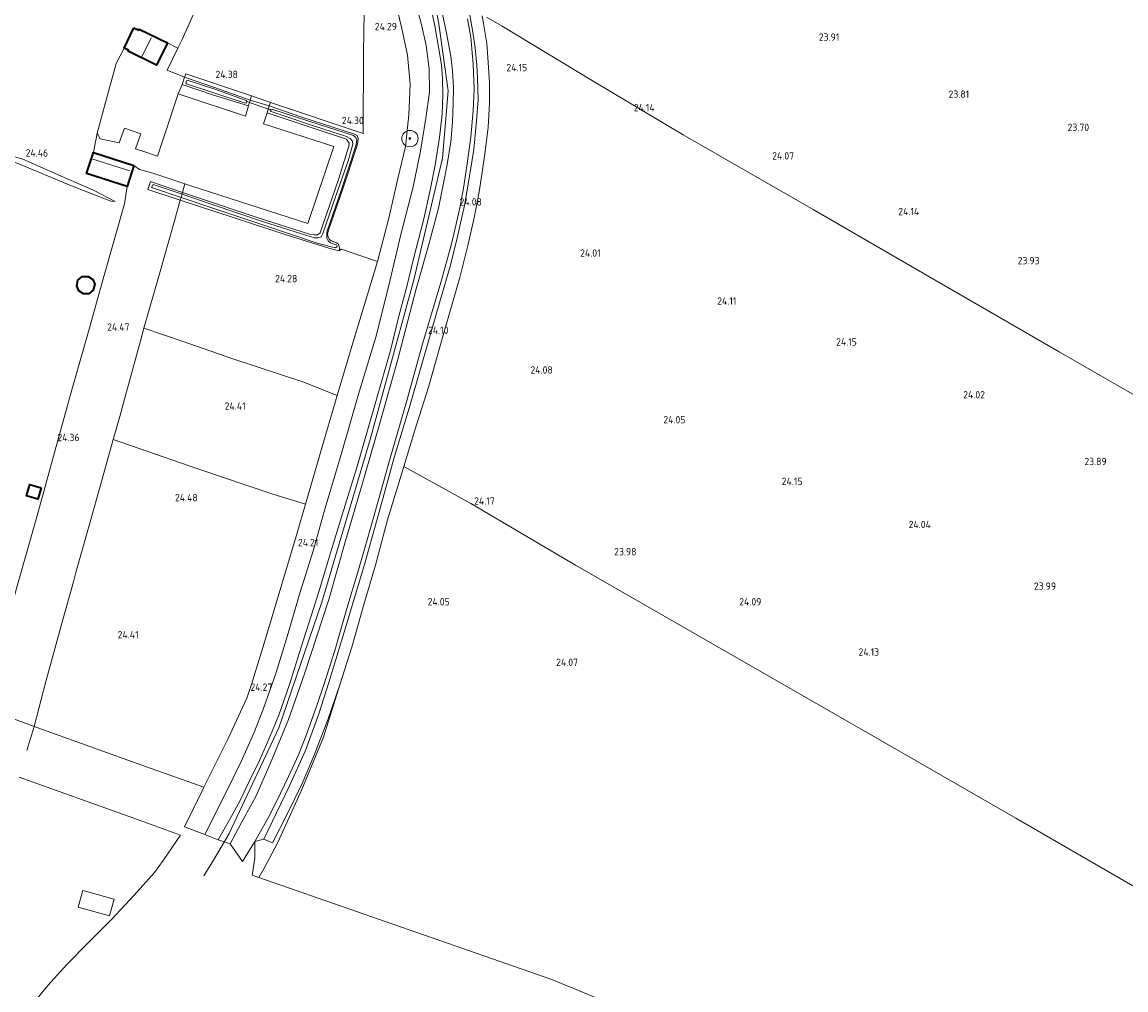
# Model space of a CAD drawing. Header units: metres. Extents: x 185049 to 189876, y 349292 to 352302.
# Tile 81 of 256: x 188257 to 188527, y 349552 to 349789. Entities that reach past the tile are written whole.
import ezdxf
from ezdxf.enums import TextEntityAlignment as Align

# ---------------------------------------------------------------- set-up
doc = ezdxf.new("R2010")
doc.units = ezdxf.units.M
for name, color, linetype, lineweight in [('B-WE-GR-BOOM-S', 90, 'Continuous', 25), ('B-WE-GR-BOUWLAND_AKKERBOUW-GV', 80, 'Continuous', 13), ('B-WE-GR-GRAS-GV', 60, 'Continuous', 13), ('B-WE-GR-HAAG-G', 90, 'GR-HAAG1', 13), ('B-WE-GW-OPHOGING_KRUIN-G', 90, 'Continuous', 18), ('B-WE-GW-TALUD_KRUIN-G', 90, 'Continuous', 18), ('B-WE-GW-TALUD_TEEN-G', 90, 'Continuous', 18), ('B-WE-IE-TERREINAFSCHEIDING_DOORGANG-G', 210, 'Continuous', 18), ('B-WE-IE-TERREINAFSCHEIDING_KUNSTMATIG_HEKWERK-G', 20, 'IE-TERREINAFSCHEIDING-KUNSTMATIG', 18), ('B-WE-KG-KADASTRAAL_DAKRAND-G', 170, 'Continuous', 18), ('B-WE-KG-KADASTRAAL_NOK-G', 10, 'Continuous', 18), ('B-WE-KW-KUNSTWERK_DUIKER-G', 170, 'Continuous', 18), ('B-WE-OG-BEBOUWING_SCHUUR-GV', 7, 'Continuous', 35), ('B-WE-OG-TERREIN_GROEN_TUIN-GV', 7, 'Continuous', 18), ('B-WE-OG-WATER_SLOOT-G', 120, 'Continuous', 18), ('B-WE-OG-WATER_SLOOT-GV', 120, 'Continuous', 18), ('B-WE-VH-VERHARDING_ASFALT-GV', 252, 'Continuous', 18), ('X-XX-AL-HOOGTELABEL-S', 7, 'Continuous', 25)]:
    doc.layers.add(name, color=color, linetype=linetype, lineweight=lineweight)
doc.styles.add('NLCS-ISO-ANNOTATIVE-T18', font='NLCS-ISO.ttf', dxfattribs={"height": 1.8})
doc.linetypes.add('GR-HAAG1', pattern='A,6,[176,NLCS.SHX,S=0.125,R=0,X=0,Y=0],-2', length=8)
doc.linetypes.add('IE-TERREINAFSCHEIDING-KUNSTMATIG', pattern='A,4,[82,NLCS.SHX,S=0.75,R=90,X=0,Y=0],4,-2', length=10)

# ---------------------------------------------------------------- blocks, each defined once
blk = doc.blocks.new('SAL-HOOGTELABEL-SO')
at = {"color": 0, "linetype": 'ByBlock', "lineweight": -2, "style": 'NLCS-ISO-ANNOTATIVE-T18'}
blk.add_attdef('HOOGTE', text='', height=1.8, dxfattribs=at).set_placement((2.79, 0), align=Align.RIGHT)
blk = doc.blocks.new('SGR-BOOM_01-SO')
at = {"linetype": 'ByBlock', "lineweight": 18}
h = blk.add_hatch(color=0, dxfattribs=at)
h.dxf.hatch_style = 1
edge = h.paths.add_edge_path()
edge.add_arc((0, 0), 0.25, 0, 360)
at = {"color": 0, "linetype": 'ByBlock', "lineweight": 18}
for radius in [2, 0.25]:
    blk.add_circle((0, 0), radius, dxfattribs=at)

msp = doc.modelspace()

# ---------------------------------------------------------------- linework, layer by layer
at = {"layer": 'B-WE-GR-BOUWLAND_AKKERBOUW-GV'}
for points in [[(188541.198, 349690.505, 23.853), (188510.926, 349707.924, 23.927), (188482.163, 349724.573, 24.01), (188450.818, 349742.725, 24.01), (188419.011, 349760.982, 23.98), (188397.013, 349774.039, 24.189), (188374.821, 349787.528, 24.218), (188370.96, 349789.692, 24.308)], [(188537.422, 349517.464, 23.31), (188525.174, 349497.234, 23.254), (188507.431, 349504.727, 23.712), (188457.4, 349525.423, 23.806), (188386.963, 349554.476, 23.854), (188315.314, 349579.465, 24.037), (188316.57, 349581.554, 24.086), (188319.969, 349587.984, 24.16), (188325.811, 349600.97, 24.212), (188331.156, 349613.744, 24.204), (188335.137, 349626.502, 24.219), (188338.028, 349635.767, 24.219), (188340.986, 349646.124, 24.125), (188343.87, 349655.736, 24.146), (188346.79, 349666.866, 24.163), (188350.513, 349679.044, 24.245), (188350.772, 349679.905, 24.181), (188367.094, 349670.807, 24.033), (188392.742, 349655.777, 23.915), (188427.293, 349635.922, 23.952), (188465.187, 349614.108, 24.041), (188500.265, 349593.942, 23.797), (188532.528, 349575.31, 23.649)]]:
    msp.add_polyline3d(points, dxfattribs=at)
at = {"layer": 'B-WE-GR-GRAS-GV'}
for points in [[(188340.887, 349780.974, 24.482), (188340.842, 349761.28, 24.34), (188318.146, 349768.865, 24.445), (188313.505, 349770.501, 24.462), (188297.474, 349775.887, 24.466), (188297.207, 349775.003, 24.564), (188292.957, 349776.713, 24.632), (188295.528, 349782.112, 24.62), (188296.557, 349784.272, 24.615), (188303.432, 349799.629, 24.71), (188314.792, 349805.981, 24.753), (188320.199, 349806.516, 24.602), (188327.176, 349804.63, 24.602), (188341.21, 349800.854, 24.551)], [(188297.207, 349775.003, 24.564), (188304.724, 349772.419, 24.469), (188313.233, 349769.395, 24.503), (188312.803, 349767.996, 24.559), (188304.02, 349770.688, 24.512), (188296.61, 349773.258, 24.572)], [(188313.505, 349770.501, 24.462), (188313.233, 349769.395, 24.503), (188304.724, 349772.419, 24.469), (188297.207, 349775.003, 24.564), (188297.474, 349775.887, 24.466)], [(188297.692, 349773.414, 24.112), (188312.014, 349768.699, 24.06), (188312.295, 349768.774, 24.06), (188312.435, 349769.09, 24.06), (188312.251, 349769.361, 24.06), (188304.543, 349772.072, 24.052), (188298.036, 349774.265, 24.112), (188297.69, 349774.179, 24.112), (188297.507, 349773.666, 24.112)], [(188312.803, 349767.996, 24.559), (188312.108, 349765.538, 24.64), (188295.659, 349770.997, 24.535), (188296.61, 349773.258, 24.572), (188304.02, 349770.688, 24.512)], [(188295.659, 349770.997, 24.535), (188312.108, 349765.538, 24.64), (188312.803, 349767.996, 24.559), (188313.233, 349769.395, 24.503), (188317.894, 349768.025, 24.49), (188317.384, 349766.352, 24.576), (188316.49, 349763.626, 24.598), (188333.645, 349758.055, 24.546), (188327.268, 349739.313, 24.517), (188298.731, 349748.517, 24.554), (188297.256, 349748.987, 24.547), (188289.453, 349751.584, 24.628), (188286.131, 349752.513, 24.546), (188284.769, 349753.481, 24.525), (188274.894, 349756.625, 24.525), (188275.822, 349761.331, 24.405), (188276.601, 349759.991, 24.401), (188281.199, 349758.973, 24.405), (188282.542, 349762.575, 24.413), (188286.52, 349761.175, 24.393), (188285.229, 349757.485, 24.364), (188287.926, 349756.644, 24.397), (188289.081, 349756.208, 24.47), (188290.549, 349755.714, 24.62), (188292.2, 349760.657, 24.591)], [(188318.146, 349768.865, 24.445), (188317.894, 349768.025, 24.49), (188313.233, 349769.395, 24.503), (188313.505, 349770.501, 24.462)], [(188317.894, 349768.025, 24.49), (188325.628, 349765.349, 24.417), (188338.704, 349761.109, 24.391), (188339.383, 349760.755, 24.391), (188339.585, 349760.052, 24.409), (188339.542, 349759.161, 24.439), (188339.303, 349758.118, 24.417), (188335.917, 349748.03, 24.387), (188332.278, 349737.394, 24.344), (188332.133, 349736.58, 24.357), (188332.242, 349736.003, 24.357), (188332.524, 349735.472, 24.353), (188332.985, 349735.052, 24.353), (188334.288, 349734.545, 24.37), (188334.789, 349734.241, 24.37), (188335.122, 349733.03, 24.366), (188334.904, 349732.61, 24.366), (188332.433, 349733.273, 24.383), (188321.989, 349736.51, 24.426), (188300.625, 349743.546, 24.422), (188296.094, 349744.977, 24.281), (188296.321, 349745.615, 24.021), (188305.574, 349742.496, 24.021), (188316.539, 349738.895, 24.021), (188329.57, 349734.48, 24.021), (188333.02, 349733.562, 24.021), (188334.056, 349733.363, 24.021), (188334.412, 349733.535, 24.021), (188334.503, 349733.789, 24.021), (188334.387, 349733.971, 24.021), (188333.269, 349734.358, 24.021), (188332.811, 349734.552, 24.021), (188332.284, 349735.075, 24.021), (188331.968, 349735.695, 24.021), (188331.907, 349736.366, 24.021), (188331.955, 349737.211, 24.021), (188335.42, 349747.313, 24.021), (188339.02, 349758.262, 24.021), (188339.216, 349759.063, 24.021), (188339.309, 349759.656, 24.021), (188339.053, 349760.325, 24.021), (188338.427, 349760.775, 24.021), (188330.078, 349763.492, 24.021), (188318.792, 349767.141, 24.021), (188318.36, 349767.231, 24.021), (188318.136, 349767.026, 24.021), (188318.315, 349766.631, 24.021), (188327.493, 349763.552, 24.021), (188336.739, 349760.533, 24.021), (188337.63, 349760.09, 24.021), (188338.184, 349759.368, 24.021), (188338.293, 349758.656, 24.021), (188337.177, 349754.559, 24.021), (188334.186, 349746.075, 24.021), (188330.999, 349736.831, 24.021), (188330.57, 349735.982, 24.013), (188329.765, 349735.746, 24.021), (188328.904, 349735.789, 24.052), (188325.743, 349736.742, 24.086), (188316.19, 349739.794, 24.116), (188303.954, 349743.942, 24.06), (188296.585, 349746.436, 24.073), (188296.711, 349746.881, 24.37), (188300.342, 349745.663, 24.434), (188315.128, 349740.658, 24.465), (188327.726, 349736.655, 24.447), (188328.837, 349736.481, 24.447), (188329.651, 349736.517, 24.452), (188330.291, 349737.037, 24.456), (188330.927, 349738.711, 24.49), (188334.781, 349750.058, 24.478), (188337.352, 349758.146, 24.387), (188337.424, 349758.927, 24.391), (188336.75, 349759.859, 24.391), (188329.094, 349762.447, 24.499), (188317.384, 349766.352, 24.576)], [(188334.781, 349750.058, 24.478), (188330.927, 349738.711, 24.49), (188330.291, 349737.037, 24.456), (188329.651, 349736.517, 24.452), (188328.837, 349736.481, 24.447), (188327.726, 349736.655, 24.447), (188315.128, 349740.658, 24.465), (188300.342, 349745.663, 24.434), (188296.711, 349746.881, 24.37), (188297.256, 349748.987, 24.547), (188298.731, 349748.517, 24.554), (188327.268, 349739.313, 24.517), (188333.645, 349758.055, 24.546), (188316.49, 349763.626, 24.598), (188317.384, 349766.352, 24.576), (188329.094, 349762.447, 24.499), (188336.75, 349759.859, 24.391), (188337.424, 349758.927, 24.391), (188337.352, 349758.146, 24.387)], [(188288.882, 349749.528, 24.521), (188296.711, 349746.881, 24.37), (188296.585, 349746.436, 24.073), (188289.503, 349748.833, 24.086), (188289.132, 349748.038, 24.021), (188296.321, 349745.615, 24.021), (188296.094, 349744.977, 24.281), (188288.209, 349747.618, 24.521)], [(188332.433, 349733.273, 24.383), (188334.904, 349732.61, 24.366), (188335.563, 349732.969, 24.383), (188340.521, 349731.299, 24.28), (188344.3, 349730.026, 24.202), (188338.419, 349710.34, 24.189), (188334.506, 349697.275, 24.137), (188326.092, 349700.562, 24.314), (188308.727, 349706.247, 24.444), (188296.83, 349710.399, 24.533), (188287.266, 349713.678, 24.51), (188290.877, 349726.418, 24.632), (188294.705, 349739.892, 24.252), (188296.094, 349744.977, 24.281), (188300.625, 349743.546, 24.422), (188321.989, 349736.51, 24.426)], [(188331.669, 349687.8, 24.142), (188326.699, 349670.693, 24.085), (188318.732, 349673.106, 24.403), (188300.667, 349679.241, 24.566), (188279.747, 349686.51, 24.414), (188281.33, 349692.144, 24.49), (188282.733, 349697.256, 24.525), (188286.563, 349711.198, 24.615), (188287.266, 349713.678, 24.51), (188296.83, 349710.399, 24.533), (188308.727, 349706.247, 24.444), (188326.092, 349700.562, 24.314), (188334.506, 349697.275, 24.137)], [(188307.82, 349613.442, 24.301), (188301.901, 349601.522, 24.349), (188287.674, 349606.537, 24.411), (188260.433, 349616.381, 24.379), (188263.308, 349627.332, 24.525), (188267.537, 349642.706, 24.555), (188270.023, 349651.736, 24.499), (188270.631, 349653.952, 24.499), (188273.842, 349665.502, 24.529), (188277.423, 349678.243, 24.538), (188279.747, 349686.51, 24.414), (188300.667, 349679.241, 24.566), (188318.732, 349673.106, 24.403), (188326.699, 349670.693, 24.085), (188324.667, 349663.701, 24.249), (188317.232, 349638.62, 24.185), (188313.551, 349626.582, 24.361), (188312.361, 349623.249, 24.327)], [(188319.969, 349587.984, 24.16), (188316.57, 349581.554, 24.086), (188315.314, 349579.465, 24.037), (188313.679, 349580.035, 24.249), (188314.377, 349584.133, 24.224), (188314.324, 349588.243, 24.275), (188316.533, 349588.795, 24.267), (188318.7, 349587.924, 24.219), (188322.161, 349594.738, 24.245), (188325.892, 349602.447, 24.262), (188328.888, 349609.377, 24.28), (188332.274, 349618.249, 24.258), (188335.137, 349626.502, 24.219), (188331.156, 349613.744, 24.204), (188325.811, 349600.97, 24.212)]]:
    msp.add_polyline3d(points, close=True, dxfattribs=at)
for points in [[(188348.617, 349793.728, 24.366), (188350.257, 349786.942, 24.292), (188351.671, 349780.385, 24.262), (188352.322, 349773.318, 24.215), (188351.943, 349765.805, 24.202), (188351.13, 349758.066, 24.206), (188349.398, 349750.621, 24.206), (188347.043, 349740.256, 24.202), (188344.3, 349730.026, 24.202), (188340.521, 349731.299, 24.28), (188335.563, 349732.969, 24.383), (188334.904, 349732.61, 24.366), (188335.122, 349733.03, 24.366), (188334.789, 349734.241, 24.37), (188334.288, 349734.545, 24.37), (188332.985, 349735.052, 24.353), (188332.524, 349735.472, 24.353), (188332.242, 349736.003, 24.357), (188332.133, 349736.58, 24.357), (188332.278, 349737.394, 24.344), (188335.917, 349748.03, 24.387), (188339.303, 349758.118, 24.417), (188339.542, 349759.161, 24.439), (188339.585, 349760.052, 24.409), (188339.383, 349760.755, 24.391), (188338.704, 349761.109, 24.391), (188325.628, 349765.349, 24.417), (188317.894, 349768.025, 24.49), (188318.146, 349768.865, 24.445), (188340.842, 349761.28, 24.34), (188340.887, 349780.974, 24.482), (188341.21, 349800.854, 24.551)], [(188352.775, 349795.976, 24.478), (188355.032, 349788.245, 24.469), (188356.211, 349782.739, 24.456), (188356.942, 349777.092, 24.456), (188357.014, 349771.368, 24.443), (188356.099, 349765.045, 24.34), (188354.839, 349756.95, 24.348), (188353.064, 349748.234, 24.379), (188350.066, 349736.552, 24.374), (188347.03, 349723.8, 24.344), (188343.943, 349711.512, 24.297), (188339.711, 349697.528, 24.224), (188335.418, 349682.83, 24.237), (188331.327, 349668.922, 24.271), (188328.657, 349659.512, 24.366), (188325.31, 349648.899, 24.374), (188322.365, 349638.604, 24.486), (188319.602, 349629.515, 24.478), (188316.499, 349620.782, 24.516), (188314.076, 349614.703, 24.486), (188310.979, 349607.83, 24.473), (188307.424, 349600.468, 24.443), (188302.108, 349589.936, 24.417), (188297.161, 349591.832, 24.413), (188301.364, 349600.44, 24.353), (188301.901, 349601.522, 24.349), (188307.82, 349613.442, 24.301), (188312.361, 349623.249, 24.327), (188313.551, 349626.582, 24.361), (188317.232, 349638.62, 24.185), (188324.667, 349663.701, 24.249), (188326.699, 349670.693, 24.085), (188331.669, 349687.8, 24.142), (188334.506, 349697.275, 24.137), (188338.419, 349710.34, 24.189), (188344.3, 349730.026, 24.202), (188347.043, 349740.256, 24.202), (188349.398, 349750.621, 24.206), (188351.13, 349758.066, 24.206), (188351.943, 349765.805, 24.202), (188352.322, 349773.318, 24.215), (188351.671, 349780.385, 24.262), (188350.257, 349786.942, 24.292), (188348.617, 349793.728, 24.366)], [(188356.642, 349795.741, 25.532), (188358.306, 349787.587, 25.489), (188359.26, 349782.334, 25.532), (188359.965, 349778.023, 25.575), (188360.241, 349774.684, 25.558), (188360.299, 349770.718, 25.562), (188360.094, 349766.013, 25.596), (188359.482, 349760.288, 25.601), (188358.416, 349753.586, 25.626), (188357.187, 349747.391, 25.674), (188355.644, 349740.451, 25.609), (188353.149, 349730.658, 25.618), (188351.474, 349723.869, 25.57), (188349.569, 349716.615, 25.682), (188347.51, 349708.249, 25.674), (188343.72, 349695.233, 25.682), (188339.284, 349679.675, 25.781), (188335.73, 349668.039, 25.846), (188332.805, 349658.776, 25.984), (188329.974, 349649.297, 26.031), (188325.69, 349635.752, 25.988), (188322.861, 349626.587, 25.992), (188320.209, 349619.11, 26.039), (188317.803, 349613.246, 26.065), (188315.508, 349608.079, 26.009), (188313.002, 349602.896, 26.005), (188310.662, 349598.107, 26.018), (188308.251, 349593.663, 26.009), (188305.402, 349588.674, 25.923), (188302.108, 349589.936, 24.417), (188307.424, 349600.468, 24.443), (188310.979, 349607.83, 24.473), (188314.076, 349614.703, 24.486), (188316.499, 349620.782, 24.516), (188319.602, 349629.515, 24.478), (188322.365, 349638.604, 24.486), (188325.31, 349648.899, 24.374), (188328.657, 349659.512, 24.366), (188331.327, 349668.922, 24.271), (188335.418, 349682.83, 24.237), (188339.711, 349697.528, 24.224), (188343.943, 349711.512, 24.297), (188347.03, 349723.8, 24.344), (188350.066, 349736.552, 24.374), (188353.064, 349748.234, 24.379), (188354.839, 349756.95, 24.348), (188356.099, 349765.045, 24.34), (188357.014, 349771.368, 24.443), (188356.942, 349777.092, 24.456), (188356.211, 349782.739, 24.456), (188355.032, 349788.245, 24.469), (188352.775, 349795.976, 24.478)], [(188358.963, 349796.29, 25.484), (188361.154, 349785.779, 25.497), (188362.23, 349780.176, 25.489), (188362.678, 349776.565, 25.484), (188362.868, 349772.462, 25.519), (188362.826, 349768.581, 25.553), (188362.658, 349764.076, 25.54), (188362.206, 349759.237, 25.54), (188361.357, 349753.729, 25.558), (188360.484, 349749.112, 25.566), (188359.195, 349743.03, 25.579), (188356.918, 349734.489, 25.527), (188353.813, 349723.29, 25.562), (188349.243, 349705.804, 25.639), (188344.88, 349690.449, 25.648), (188340.507, 349675.287, 25.833), (188336.539, 349661.707, 25.88), (188332.453, 349647.357, 25.988), (188326.506, 349629.187, 25.962), (188322.574, 349618.044, 26.001), (188318.074, 349607.237, 25.953), (188314.607, 349599.212, 25.945), (188311.043, 349592.74, 25.945), (188308.315, 349587.684, 25.906), (188305.402, 349588.674, 25.923), (188308.251, 349593.663, 26.009), (188310.662, 349598.107, 26.018), (188313.002, 349602.896, 26.005), (188315.508, 349608.079, 26.009), (188317.803, 349613.246, 26.065), (188320.209, 349619.11, 26.039), (188322.861, 349626.587, 25.992), (188325.69, 349635.752, 25.988), (188329.974, 349649.297, 26.031), (188332.805, 349658.776, 25.984), (188335.73, 349668.039, 25.846), (188339.284, 349679.675, 25.781), (188343.72, 349695.233, 25.682), (188347.51, 349708.249, 25.674), (188349.569, 349716.615, 25.682), (188351.474, 349723.869, 25.57), (188353.149, 349730.658, 25.618), (188355.644, 349740.451, 25.609), (188357.187, 349747.391, 25.674), (188358.416, 349753.586, 25.626), (188359.482, 349760.288, 25.601), (188360.094, 349766.013, 25.596), (188360.299, 349770.718, 25.562), (188360.241, 349774.684, 25.558), (188359.965, 349778.023, 25.575), (188359.26, 349782.334, 25.532), (188358.306, 349787.587, 25.489), (188356.642, 349795.741, 25.532)], [(188366.301, 349789.271, 24.267), (188367.173, 349784.811, 24.211), (188367.731, 349778.18, 24.168), (188367.981, 349772.087, 24.181), (188367.696, 349766.851, 24.159), (188367.123, 349760.431, 24.133), (188366.219, 349753.82, 24.138), (188365.344, 349747.923, 24.228), (188364.433, 349743.121, 24.262), (188363.5, 349738.77, 24.232), (188362.31, 349734.014, 24.275), (188359.763, 349724.877, 24.206), (188355.444, 349710.124, 24.176), (188351.382, 349695.686, 24.219), (188347.459, 349681.951, 24.288), (188344.58, 349671.757, 24.245), (188342.112, 349663.108, 24.228), (188339.72, 349654.646, 24.176), (188336.865, 349645.167, 24.168), (188333.887, 349634.958, 24.271), (188331.239, 349626.527, 24.292), (188329.613, 349621.703, 24.262), (188326.989, 349614.425, 24.292), (188325.004, 349609.43, 24.28), (188322.617, 349604.132, 24.28), (188320.622, 349600.018, 24.275), (188317.838, 349594.467, 24.323), (188314.324, 349588.243, 24.275), (188311.337, 349583.375, 24.143), (188308.315, 349587.684, 25.906), (188311.043, 349592.74, 25.945), (188314.607, 349599.212, 25.945), (188318.074, 349607.237, 25.953), (188322.574, 349618.044, 26.001), (188326.506, 349629.187, 25.962), (188332.453, 349647.357, 25.988), (188336.539, 349661.707, 25.88), (188340.507, 349675.287, 25.833), (188344.88, 349690.449, 25.648), (188349.243, 349705.804, 25.639), (188353.813, 349723.29, 25.562), (188356.918, 349734.489, 25.527), (188359.195, 349743.03, 25.579), (188360.484, 349749.112, 25.566), (188361.357, 349753.729, 25.558), (188362.206, 349759.237, 25.54), (188362.658, 349764.076, 25.54), (188362.826, 349768.581, 25.553), (188362.868, 349772.462, 25.519), (188362.678, 349776.565, 25.484), (188362.23, 349780.176, 25.489), (188361.154, 349785.779, 25.497), (188358.963, 349796.29, 25.484)], [(188366.771, 349790.673, 24.224), (188367.657, 349786.048, 24.202), (188368.153, 349782.237, 24.181), (188368.583, 349777.955, 24.155), (188368.76, 349774.72, 24.15), (188368.89, 349769.603, 24.155), (188368.531, 349764.377, 24.125), (188367.844, 349757.366, 24.12), (188366.929, 349751.321, 24.099), (188365.549, 349743.686, 24.202), (188363.893, 349736.115, 24.206), (188362.13, 349729.124, 24.181), (188359.662, 349720.421, 24.133), (188356.892, 349710.879, 24.138), (188352.328, 349694.985, 24.189), (188348.415, 349682.113, 24.15), (188345.047, 349669.927, 24.15), (188341.332, 349656.517, 24.138), (188337.208, 349642.866, 24.138), (188332.448, 349627.123, 24.189), (188329.952, 349619.441, 24.189), (188326.707, 349610.462, 24.232), (188322.763, 349601.697, 24.301), (188316.533, 349588.795, 24.267), (188314.324, 349588.243, 24.275), (188317.838, 349594.467, 24.323), (188320.622, 349600.018, 24.275), (188322.617, 349604.132, 24.28), (188325.004, 349609.43, 24.28), (188326.989, 349614.425, 24.292), (188329.613, 349621.703, 24.262), (188331.239, 349626.527, 24.292), (188333.887, 349634.958, 24.271), (188336.865, 349645.167, 24.168), (188339.72, 349654.646, 24.176), (188342.112, 349663.108, 24.228), (188344.58, 349671.757, 24.245), (188347.459, 349681.951, 24.288), (188351.382, 349695.686, 24.219), (188355.444, 349710.124, 24.176), (188359.763, 349724.877, 24.206), (188362.31, 349734.014, 24.275), (188363.5, 349738.77, 24.232), (188364.433, 349743.121, 24.262), (188365.344, 349747.923, 24.228), (188366.219, 349753.82, 24.138), (188367.123, 349760.431, 24.133), (188367.696, 349766.851, 24.159), (188367.981, 349772.087, 24.181), (188367.731, 349778.18, 24.168), (188367.173, 349784.811, 24.211), (188366.301, 349789.271, 24.267)], [(188532.528, 349575.31, 23.649), (188500.265, 349593.942, 23.797), (188465.187, 349614.108, 24.041), (188427.293, 349635.922, 23.952), (188392.742, 349655.777, 23.915), (188367.094, 349670.807, 24.033), (188350.772, 349679.905, 24.181), (188353.443, 349688.802, 24.241), (188356.76, 349699.314, 24.219), (188360.504, 349712.556, 24.219), (188364.414, 349726.11, 24.232), (188366.477, 349734.225, 24.206), (188367.961, 349740.699, 24.202), (188369.167, 349746.98, 24.202), (188369.927, 349751.791, 24.202), (188370.532, 349756.33, 24.202), (188371.332, 349762.717, 24.198), (188371.696, 349768.785, 24.194), (188371.688, 349773.622, 24.198), (188371.403, 349778.656, 24.237), (188371.08, 349783.257, 24.228), (188370.239, 349788.159, 24.267), (188369.867, 349790.067, 24.269)], [(188370.96, 349789.692, 24.308), (188374.821, 349787.528, 24.218), (188397.013, 349774.039, 24.189), (188419.011, 349760.982, 23.98), (188450.818, 349742.725, 24.01), (188482.163, 349724.573, 24.01), (188510.926, 349707.924, 23.927), (188541.198, 349690.505, 23.853)], [(188256.322, 349650.939, 24.598), (188261.098, 349667.561, 24.581), (188265.128, 349682.417, 24.589), (188269.631, 349698.632, 24.594), (188273.685, 349712.851, 24.641), (188277.475, 349726.298, 24.74), (188282.481, 349744.048, 24.637), (188283.174, 349748.31, 24.525), (188284.769, 349753.481, 24.525), (188286.131, 349752.513, 24.546), (188289.453, 349751.584, 24.628), (188297.256, 349748.987, 24.547), (188296.711, 349746.881, 24.37), (188288.882, 349749.528, 24.521), (188288.209, 349747.618, 24.521), (188296.094, 349744.977, 24.281), (188294.705, 349739.892, 24.252), (188290.877, 349726.418, 24.632), (188287.266, 349713.678, 24.51), (188286.563, 349711.198, 24.615), (188282.733, 349697.256, 24.525), (188281.33, 349692.144, 24.49), (188279.747, 349686.51, 24.414), (188277.423, 349678.243, 24.538), (188273.842, 349665.502, 24.529), (188270.631, 349653.952, 24.499), (188270.023, 349651.736, 24.499), (188267.537, 349642.706, 24.555), (188263.308, 349627.332, 24.525), (188260.433, 349616.381, 24.379), (188247.855, 349620.991, 24.62)]]:
    msp.add_polyline3d(points, dxfattribs=at)
at = {"layer": 'B-WE-GR-HAAG-G'}
msp.add_polyline3d([(188223.82, 349764.133, 24.938), (188230.532, 349762.258, 25.019), (188242.916, 349758.211, 24.975), (188256.259, 349754.048, 24.635), (188269.565, 349748.497, 24.568), (188279.165, 349744.751, 24.31), (188280.259, 349744.685, 24.213)], dxfattribs=at)
at = {"layer": 'B-WE-GW-OPHOGING_KRUIN-G'}
msp.add_polyline3d([(188301.894, 349579.827, 25.729), (188304.219, 349583.664, 25.782), (188308.025, 349590.024, 25.864), (188320.229, 349616.051, 25.907), (188330.747, 349646.721, 25.963), (188342.541, 349686.494, 25.623), (188353.198, 349725.535, 25.567), (188360.25, 349755.266, 25.528), (188361.574, 349771.736, 25.481), (188359.307, 349788.086, 25.49), (188355.663, 349807.386, 25.559)], dxfattribs=at)
at = {"layer": 'B-WE-GW-TALUD_KRUIN-G'}
for points in [[(188305.402, 349588.674, 25.923), (188308.251, 349593.663, 26.009), (188310.662, 349598.107, 26.018), (188313.002, 349602.896, 26.005), (188315.508, 349608.079, 26.009), (188317.803, 349613.246, 26.065), (188320.209, 349619.11, 26.039), (188322.861, 349626.587, 25.992), (188325.69, 349635.752, 25.988), (188329.974, 349649.297, 26.031), (188332.805, 349658.776, 25.984), (188335.73, 349668.039, 25.846), (188339.284, 349679.675, 25.781), (188343.72, 349695.233, 25.682), (188347.51, 349708.249, 25.674), (188349.569, 349716.615, 25.682), (188351.474, 349723.869, 25.57), (188353.149, 349730.658, 25.618), (188355.644, 349740.451, 25.609), (188357.187, 349747.391, 25.674), (188358.416, 349753.586, 25.626), (188359.482, 349760.288, 25.601), (188360.094, 349766.013, 25.596), (188360.299, 349770.718, 25.562), (188360.241, 349774.684, 25.558), (188359.965, 349778.023, 25.575), (188359.26, 349782.334, 25.532), (188358.306, 349787.587, 25.489), (188356.642, 349795.741, 25.532)], [(188358.963, 349796.29, 25.484), (188361.154, 349785.779, 25.497), (188362.23, 349780.176, 25.489), (188362.678, 349776.565, 25.484), (188362.868, 349772.462, 25.519), (188362.826, 349768.581, 25.553), (188362.658, 349764.076, 25.54), (188362.206, 349759.237, 25.54), (188361.357, 349753.729, 25.558), (188360.484, 349749.112, 25.566), (188359.195, 349743.03, 25.579), (188356.918, 349734.489, 25.527), (188353.813, 349723.29, 25.562), (188349.243, 349705.804, 25.639), (188344.88, 349690.449, 25.648), (188340.507, 349675.287, 25.833), (188336.539, 349661.707, 25.88), (188332.453, 349647.357, 25.988), (188326.506, 349629.187, 25.962), (188322.574, 349618.044, 26.001), (188318.074, 349607.237, 25.953), (188314.607, 349599.212, 25.945), (188311.043, 349592.74, 25.945), (188308.315, 349587.684, 25.906)]]:
    msp.add_polyline3d(points, dxfattribs=at)
at = {"layer": 'B-WE-GW-TALUD_TEEN-G'}
for points in [[(188302.108, 349589.936, 24.417), (188307.424, 349600.468, 24.443), (188310.979, 349607.83, 24.473), (188314.076, 349614.703, 24.486), (188316.499, 349620.782, 24.516), (188319.602, 349629.515, 24.478), (188322.365, 349638.604, 24.486), (188325.31, 349648.899, 24.374), (188328.657, 349659.512, 24.366), (188331.327, 349668.922, 24.271), (188335.418, 349682.83, 24.237), (188339.711, 349697.528, 24.224), (188343.943, 349711.512, 24.297), (188347.03, 349723.8, 24.344), (188350.066, 349736.552, 24.374), (188353.064, 349748.234, 24.379), (188354.839, 349756.95, 24.348), (188356.099, 349765.045, 24.34), (188357.014, 349771.368, 24.443), (188356.942, 349777.092, 24.456), (188356.211, 349782.739, 24.456), (188355.032, 349788.245, 24.469), (188352.775, 349795.976, 24.478), (188349.726, 349805.866, 24.551)], [(188280.259, 349744.685, 24.213), (188274.962, 349747.411, 24.324), (188268.319, 349750.267, 24.273), (188257.65, 349754.967, 24.162), (188244.061, 349758.965, 24.14), (188229.54, 349763.852, 24.361), (188225.574, 349765.106, 24.384), (188224.147, 349765.779, 24.361), (188223.834, 349766.546, 24.347), (188224.777, 349771.166, 24.332), (188228.067, 349781.826, 24.509), (188228.845, 349784.666, 24.531), (188228.827, 349785.463, 24.576)]]:
    msp.add_polyline3d(points, dxfattribs=at)
at = {"layer": 'B-WE-IE-TERREINAFSCHEIDING_DOORGANG-G'}
for points in [[(188293.004, 349783.401, 24.641), (188295.528, 349782.112, 24.62)], [(188292.957, 349776.713, 24.632), (188297.207, 349775.003, 24.564)], [(188289.081, 349756.208, 24.47), (188287.926, 349756.644, 24.397)], [(188289.453, 349751.584, 24.628), (188286.131, 349752.513, 24.546)], [(188294.705, 349739.892, 24.252), (188296.094, 349744.977, 24.281)], [(188340.521, 349731.299, 24.28), (188335.563, 349732.969, 24.383), (188334.904, 349732.61, 24.366)], [(188281.33, 349692.144, 24.49), (188282.733, 349697.256, 24.525)], [(188270.023, 349651.736, 24.499), (188270.631, 349653.952, 24.499)]]:
    msp.add_polyline3d(points, dxfattribs=at)
at = {"layer": 'B-WE-IE-TERREINAFSCHEIDING_KUNSTMATIG_HEKWERK-G'}
for points in [[(188341.21, 349800.854, 24.551), (188327.176, 349804.63, 24.602), (188320.199, 349806.516, 24.602), (188314.792, 349805.981, 24.753), (188303.432, 349799.629, 24.71), (188296.557, 349784.272, 24.615), (188295.528, 349782.112, 24.62), (188292.957, 349776.713, 24.632)], [(188317.894, 349768.025, 24.49), (188318.146, 349768.865, 24.445), (188340.842, 349761.28, 24.34), (188340.887, 349780.974, 24.482), (188341.21, 349800.854, 24.551)], [(188297.161, 349591.832, 24.413), (188301.364, 349600.44, 24.353), (188301.901, 349601.522, 24.349), (188307.82, 349613.442, 24.301), (188312.361, 349623.249, 24.327), (188313.551, 349626.582, 24.361), (188317.232, 349638.62, 24.185), (188324.667, 349663.701, 24.249), (188326.699, 349670.693, 24.085), (188331.669, 349687.8, 24.142), (188334.506, 349697.275, 24.137), (188338.419, 349710.34, 24.189), (188344.3, 349730.026, 24.202), (188347.043, 349740.256, 24.202), (188349.398, 349750.621, 24.206), (188351.13, 349758.066, 24.206), (188351.943, 349765.805, 24.202), (188352.322, 349773.318, 24.215), (188351.671, 349780.385, 24.262), (188350.257, 349786.942, 24.292), (188348.617, 349793.728, 24.366), (188346.63, 349799.397, 24.495)], [(188314.324, 349588.243, 24.275), (188317.838, 349594.467, 24.323), (188320.622, 349600.018, 24.275), (188322.617, 349604.132, 24.28), (188325.004, 349609.43, 24.28), (188326.989, 349614.425, 24.292), (188329.613, 349621.703, 24.262), (188331.239, 349626.527, 24.292), (188333.887, 349634.958, 24.271), (188336.865, 349645.167, 24.168), (188339.72, 349654.646, 24.176), (188342.112, 349663.108, 24.228), (188344.58, 349671.757, 24.245), (188347.459, 349681.951, 24.288), (188351.382, 349695.686, 24.219), (188355.444, 349710.124, 24.176), (188359.763, 349724.877, 24.206), (188362.31, 349734.014, 24.275), (188363.5, 349738.77, 24.232), (188364.433, 349743.121, 24.262), (188365.344, 349747.923, 24.228), (188366.219, 349753.82, 24.138), (188367.123, 349760.431, 24.133), (188367.696, 349766.851, 24.159), (188367.981, 349772.087, 24.181), (188367.731, 349778.18, 24.168), (188367.173, 349784.811, 24.211), (188366.301, 349789.271, 24.267)], [(188287.926, 349756.644, 24.397), (188285.229, 349757.485, 24.364), (188286.52, 349761.175, 24.393), (188282.542, 349762.575, 24.413), (188281.199, 349758.973, 24.405), (188276.601, 349759.991, 24.401), (188275.822, 349761.331, 24.405), (188277.891, 349768.866, 24.478), (188280.435, 349778.407, 24.551), (188282.399, 349782.167, 24.641)], [(188297.207, 349775.003, 24.564), (188296.61, 349773.258, 24.572)], [(188297.474, 349775.887, 24.466), (188297.207, 349775.003, 24.564)], [(188297.474, 349775.887, 24.466), (188313.505, 349770.501, 24.462), (188313.233, 349769.395, 24.503)], [(188312.803, 349767.996, 24.559), (188312.108, 349765.538, 24.64), (188295.659, 349770.997, 24.535), (188296.61, 349773.258, 24.572)], [(188295.659, 349770.997, 24.535), (188292.2, 349760.657, 24.591), (188290.549, 349755.714, 24.62), (188289.081, 349756.208, 24.47)], [(188313.233, 349769.395, 24.503), (188317.894, 349768.025, 24.49)], [(188318.146, 349768.865, 24.445), (188313.505, 349770.501, 24.462)], [(188317.384, 349766.352, 24.576), (188316.49, 349763.626, 24.598), (188333.645, 349758.055, 24.546), (188327.268, 349739.313, 24.517), (188298.731, 349748.517, 24.554), (188297.256, 349748.987, 24.547), (188289.453, 349751.584, 24.628)], [(188275.822, 349761.331, 24.405), (188274.894, 349756.625, 24.525)], [(188286.131, 349752.513, 24.546), (188284.769, 349753.481, 24.525)], [(188251.871, 349634.944, 24.697), (188256.322, 349650.939, 24.598), (188261.098, 349667.561, 24.581), (188265.128, 349682.417, 24.589), (188269.631, 349698.632, 24.594), (188273.685, 349712.851, 24.641), (188277.475, 349726.298, 24.74), (188282.481, 349744.048, 24.637), (188283.174, 349748.31, 24.525)], [(188296.711, 349746.881, 24.37), (188296.585, 349746.436, 24.073)], [(188296.711, 349746.881, 24.37), (188297.256, 349748.987, 24.547)], [(188296.321, 349745.615, 24.021), (188296.094, 349744.977, 24.281)], [(188296.585, 349746.436, 24.073), (188296.321, 349745.615, 24.021)], [(188282.733, 349697.256, 24.525), (188286.563, 349711.198, 24.615), (188287.266, 349713.678, 24.51), (188290.877, 349726.418, 24.632), (188294.705, 349739.892, 24.252)], [(188344.3, 349730.026, 24.202), (188340.521, 349731.299, 24.28)], [(188334.506, 349697.275, 24.137), (188326.092, 349700.562, 24.314), (188308.727, 349706.247, 24.444), (188296.83, 349710.399, 24.533), (188287.266, 349713.678, 24.51)], [(188270.631, 349653.952, 24.499), (188273.842, 349665.502, 24.529), (188277.423, 349678.243, 24.538), (188279.747, 349686.51, 24.414), (188281.33, 349692.144, 24.49)], [(188279.747, 349686.51, 24.414), (188300.667, 349679.241, 24.566), (188318.732, 349673.106, 24.403), (188326.699, 349670.693, 24.085)], [(188258.652, 349610.466, 24.538), (188260.433, 349616.381, 24.379), (188263.308, 349627.332, 24.525), (188267.537, 349642.706, 24.555), (188270.023, 349651.736, 24.499)]]:
    msp.add_polyline3d(points, dxfattribs=at)
at = {"layer": 'B-WE-KG-KADASTRAAL_DAKRAND-G'}
for points in [[(188285.996, 349786.45, 26.805), (188286.119, 349786.703, 26.81), (188292.937, 349783.378, 26.891), (188290.294, 349778.048, 27.051), (188283.454, 349781.383, 26.805), (188283.582, 349781.646, 26.805), (188283.172, 349781.847, 26.457), (188282.466, 349782.19, 26.457), (188284.822, 349787.022, 26.534), (188285.697, 349786.595, 26.534)], [(188283.141, 349748.374, 26.629), (188273.315, 349751.561, 26.599), (188274.926, 349756.562, 27.236), (188284.706, 349753.448, 27.249)], [(188272.47, 349722.111, 27.175), (188271.41, 349722.86, 27.175), (188270.917, 349724.039, 27.175), (188271.189, 349725.398, 27.175), (188272.19, 349726.281, 27.175), (188273.607, 349726.28, 27.18), (188274.715, 349725.577, 27.18), (188275.202, 349724.458, 27.18), (188274.818, 349723.005, 27.18), (188273.762, 349722.136, 27.18)], [(188261.287, 349671.928, 26.857), (188258.619, 349672.725, 26.857), (188259.431, 349675.444, 26.853), (188262.07, 349674.656, 26.853)]]:
    msp.add_polyline3d(points, close=True, dxfattribs=at)
at = {"layer": 'B-WE-KG-KADASTRAAL_NOK-G'}
for points in [[(188286.741, 349780.04, 28.303), (188289.057, 349784.682, 28.389)], [(188283.819, 349752.148, 28.23), (188274.798, 349754.961, 28.445)]]:
    msp.add_polyline3d(points, dxfattribs=at)
at = {"layer": 'B-WE-KW-KUNSTWERK_DUIKER-G'}
msp.add_polyline3d([(188318.136, 349767.026, 24.021), (188312.435, 349769.09, 24.06)], dxfattribs=at)
at = {"layer": 'B-WE-OG-BEBOUWING_SCHUUR-GV'}
for points in [[(188284.799, 349787.089, 24.641), (188285.973, 349786.517, 24.641), (188286.096, 349786.769, 24.641), (188293.004, 349783.401, 24.641), (188290.317, 349777.981, 24.641), (188283.387, 349781.36, 24.641), (188283.515, 349781.623, 24.641), (188282.399, 349782.167, 24.641)], [(188284.769, 349753.481, 24.525), (188283.174, 349748.31, 24.525), (188273.252, 349751.529, 24.525), (188274.894, 349756.625, 24.525)], [(188273.78, 349722.086, 24.994), (188272.455, 349722.06, 24.994), (188271.37, 349722.828, 24.994), (188270.865, 349724.034, 24.994), (188271.143, 349725.424, 24.994), (188272.171, 349726.331, 24.994), (188273.621, 349726.33, 24.994), (188274.754, 349725.611, 24.994), (188275.255, 349724.462, 24.994), (188274.862, 349722.977, 24.994)], [(188262.132, 349674.69, 24.632), (188261.321, 349671.866, 24.632), (188258.557, 349672.692, 24.632), (188259.398, 349675.507, 24.632)]]:
    msp.add_polyline3d(points, close=True, dxfattribs=at)
at = {"layer": 'B-WE-OG-TERREIN_GROEN_TUIN-GV'}
for points in [[(188303.432, 349799.629, 24.71), (188296.557, 349784.272, 24.615), (188295.528, 349782.112, 24.62), (188293.004, 349783.401, 24.641), (188286.096, 349786.769, 24.641), (188285.973, 349786.517, 24.641), (188284.799, 349787.089, 24.641), (188282.399, 349782.167, 24.641), (188280.435, 349778.407, 24.551), (188277.891, 349768.866, 24.478), (188275.822, 349761.331, 24.405), (188274.894, 349756.625, 24.525), (188273.252, 349751.529, 24.525), (188283.174, 349748.31, 24.525), (188282.481, 349744.048, 24.637), (188277.475, 349726.298, 24.74), (188273.685, 349712.851, 24.641), (188269.631, 349698.632, 24.594), (188265.128, 349682.417, 24.589), (188261.098, 349667.561, 24.581), (188256.322, 349650.939, 24.598)], [(188256.259, 349754.048, 24.635), (188269.565, 349748.497, 24.568), (188279.165, 349744.751, 24.31), (188280.259, 349744.685, 24.213), (188274.962, 349747.411, 24.324), (188268.319, 349750.267, 24.273), (188257.65, 349754.967, 24.162), (188244.061, 349758.965, 24.14)], [(188256.786, 349603.966, 24.408), (188284.56, 349593.994, 24.506), (188296.223, 349589.807, 24.359), (188291.985, 349583.611, 24.335), (188289.834, 349580.648, 24.347), (188284.842, 349575.093, 24.269), (188279.322, 349569.194, 24.094), (188273.815, 349563.635, 23.906), (188268.452, 349558.223, 23.816), (188263.804, 349553.088, 23.709), (188260.775, 349549.4, 23.656)]]:
    msp.add_polyline3d(points, dxfattribs=at)
for points in [[(188274.962, 349747.411, 24.324), (188280.259, 349744.685, 24.213), (188279.165, 349744.751, 24.31), (188269.565, 349748.497, 24.568), (188256.259, 349754.048, 24.635), (188242.916, 349758.211, 24.975), (188230.532, 349762.258, 25.019), (188223.82, 349764.133, 24.938), (188222.684, 349764.591, 24.942), (188222.923, 349765.873, 24.921), (188226.94, 349780.535, 24.632), (188228.217, 349785.06, 24.632), (188228.827, 349785.463, 24.576), (188228.845, 349784.666, 24.531), (188228.067, 349781.826, 24.509), (188224.777, 349771.166, 24.332), (188223.834, 349766.546, 24.347), (188224.147, 349765.779, 24.361), (188225.574, 349765.106, 24.384), (188229.54, 349763.852, 24.361), (188244.061, 349758.965, 24.14), (188257.65, 349754.967, 24.162), (188268.319, 349750.267, 24.273)], [(188295.528, 349782.112, 24.62), (188292.957, 349776.713, 24.632), (188297.207, 349775.003, 24.564), (188296.61, 349773.258, 24.572), (188295.659, 349770.997, 24.535), (188292.2, 349760.657, 24.591), (188290.549, 349755.714, 24.62), (188289.081, 349756.208, 24.47), (188287.926, 349756.644, 24.397), (188285.229, 349757.485, 24.364), (188286.52, 349761.175, 24.393), (188282.542, 349762.575, 24.413), (188281.199, 349758.973, 24.405), (188276.601, 349759.991, 24.401), (188275.822, 349761.331, 24.405), (188277.891, 349768.866, 24.478), (188280.435, 349778.407, 24.551), (188282.399, 349782.167, 24.641), (188283.515, 349781.623, 24.641), (188283.387, 349781.36, 24.641), (188290.317, 349777.981, 24.641), (188293.004, 349783.401, 24.641)], [(188271.37, 349722.828, 24.994), (188272.455, 349722.06, 24.994), (188273.78, 349722.086, 24.994), (188274.862, 349722.977, 24.994), (188275.255, 349724.462, 24.994), (188274.754, 349725.611, 24.994), (188273.621, 349726.33, 24.994), (188272.171, 349726.331, 24.994), (188271.143, 349725.424, 24.994), (188270.865, 349724.034, 24.994)], [(188258.557, 349672.692, 24.632), (188261.321, 349671.866, 24.632), (188262.132, 349674.69, 24.632), (188259.398, 349675.507, 24.632)], [(188271.201, 349572.22, 24.171), (188278.81, 349570.048, 24.171), (188279.973, 349574.12, 24.171), (188272.363, 349576.292, 24.171)]]:
    msp.add_polyline3d(points, close=True, dxfattribs=at)
at = {"layer": 'B-WE-OG-WATER_SLOOT-G'}
msp.add_polyline3d([(188296.61, 349773.258, 24.572), (188304.02, 349770.688, 24.512), (188312.803, 349767.996, 24.559), (188313.233, 349769.395, 24.503), (188304.724, 349772.419, 24.469), (188297.207, 349775.003, 24.564)], dxfattribs=at)
msp.add_polyline3d([(188317.894, 349768.025, 24.49), (188317.384, 349766.352, 24.576), (188329.094, 349762.447, 24.499), (188336.75, 349759.859, 24.391), (188337.424, 349758.927, 24.391), (188337.352, 349758.146, 24.387), (188334.781, 349750.058, 24.478), (188330.927, 349738.711, 24.49), (188330.291, 349737.037, 24.456), (188329.651, 349736.517, 24.452), (188328.837, 349736.481, 24.447), (188327.726, 349736.655, 24.447), (188315.128, 349740.658, 24.465), (188300.342, 349745.663, 24.434), (188296.711, 349746.881, 24.37), (188288.882, 349749.528, 24.521), (188288.209, 349747.618, 24.521), (188296.094, 349744.977, 24.281), (188300.625, 349743.546, 24.422), (188321.989, 349736.51, 24.426), (188332.433, 349733.273, 24.383), (188334.904, 349732.61, 24.366), (188335.122, 349733.03, 24.366), (188334.789, 349734.241, 24.37), (188334.288, 349734.545, 24.37), (188332.985, 349735.052, 24.353), (188332.524, 349735.472, 24.353), (188332.242, 349736.003, 24.357), (188332.133, 349736.58, 24.357), (188332.278, 349737.394, 24.344), (188335.917, 349748.03, 24.387), (188339.303, 349758.118, 24.417), (188339.542, 349759.161, 24.439), (188339.585, 349760.052, 24.409), (188339.383, 349760.755, 24.391), (188338.704, 349761.109, 24.391), (188325.628, 349765.349, 24.417)], close=True, dxfattribs=at)
at = {"layer": 'B-WE-OG-WATER_SLOOT-GV'}
for points in [[(188312.295, 349768.774, 24.06), (188312.014, 349768.699, 24.06), (188297.692, 349773.414, 24.112), (188297.507, 349773.666, 24.112), (188297.69, 349774.179, 24.112), (188298.036, 349774.265, 24.112), (188304.543, 349772.072, 24.052), (188312.251, 349769.361, 24.06), (188312.435, 349769.09, 24.06)], [(188331.907, 349736.366, 24.021), (188331.968, 349735.695, 24.021), (188332.284, 349735.075, 24.021), (188332.811, 349734.552, 24.021), (188333.269, 349734.358, 24.021), (188334.387, 349733.971, 24.021), (188334.503, 349733.789, 24.021), (188334.412, 349733.535, 24.021), (188334.056, 349733.363, 24.021), (188333.02, 349733.562, 24.021), (188329.57, 349734.48, 24.021), (188316.539, 349738.895, 24.021), (188305.574, 349742.496, 24.021), (188296.321, 349745.615, 24.021), (188289.132, 349748.038, 24.021), (188289.503, 349748.833, 24.086), (188296.585, 349746.436, 24.073), (188303.954, 349743.942, 24.06), (188316.19, 349739.794, 24.116), (188325.743, 349736.742, 24.086), (188328.904, 349735.789, 24.052), (188329.765, 349735.746, 24.021), (188330.57, 349735.982, 24.013), (188330.999, 349736.831, 24.021), (188334.186, 349746.075, 24.021), (188337.177, 349754.559, 24.021), (188338.293, 349758.656, 24.021), (188338.184, 349759.368, 24.021), (188337.63, 349760.09, 24.021), (188336.739, 349760.533, 24.021), (188327.493, 349763.552, 24.021), (188318.315, 349766.631, 24.021), (188318.136, 349767.026, 24.021), (188318.36, 349767.231, 24.021), (188318.792, 349767.141, 24.021), (188330.078, 349763.492, 24.021), (188338.427, 349760.775, 24.021), (188339.053, 349760.325, 24.021), (188339.309, 349759.656, 24.021), (188339.216, 349759.063, 24.021), (188339.02, 349758.262, 24.021), (188335.42, 349747.313, 24.021), (188331.955, 349737.211, 24.021)]]:
    msp.add_polyline3d(points, close=True, dxfattribs=at)
at = {"layer": 'B-WE-VH-VERHARDING_ASFALT-GV'}
msp.add_polyline3d([(188369.867, 349790.067, 24.269), (188370.239, 349788.159, 24.267), (188371.08, 349783.257, 24.228), (188371.403, 349778.656, 24.237), (188371.688, 349773.622, 24.198), (188371.696, 349768.785, 24.194), (188371.332, 349762.717, 24.198), (188370.532, 349756.33, 24.202), (188369.927, 349751.791, 24.202), (188369.167, 349746.98, 24.202), (188367.961, 349740.699, 24.202), (188366.477, 349734.225, 24.206), (188364.414, 349726.11, 24.232), (188360.504, 349712.556, 24.219), (188356.76, 349699.314, 24.219), (188353.443, 349688.802, 24.241), (188350.772, 349679.905, 24.181), (188350.513, 349679.044, 24.245), (188346.79, 349666.866, 24.163), (188343.87, 349655.736, 24.146), (188340.986, 349646.124, 24.125), (188338.028, 349635.767, 24.219), (188335.137, 349626.502, 24.219), (188332.274, 349618.249, 24.258), (188328.888, 349609.377, 24.28), (188325.892, 349602.447, 24.262), (188322.161, 349594.738, 24.245), (188318.7, 349587.924, 24.219), (188316.533, 349588.795, 24.267), (188322.763, 349601.697, 24.301), (188326.707, 349610.462, 24.232), (188329.952, 349619.441, 24.189), (188332.448, 349627.123, 24.189), (188337.208, 349642.866, 24.138), (188341.332, 349656.517, 24.138), (188345.047, 349669.927, 24.15), (188348.415, 349682.113, 24.15), (188352.328, 349694.985, 24.189), (188356.892, 349710.879, 24.138), (188359.662, 349720.421, 24.133), (188362.13, 349729.124, 24.181), (188363.893, 349736.115, 24.206), (188365.549, 349743.686, 24.202), (188366.929, 349751.321, 24.099), (188367.844, 349757.366, 24.12), (188368.531, 349764.377, 24.125), (188368.89, 349769.603, 24.155), (188368.76, 349774.72, 24.15), (188368.583, 349777.955, 24.155), (188368.153, 349782.237, 24.181), (188367.657, 349786.048, 24.202), (188366.771, 349790.673, 24.224)], dxfattribs=at)

# ---------------------------------------------------------------- block references
at = {"layer": 'B-WE-GR-BOOM-S'}
msp.add_blockref('SGR-BOOM_01-SO', (188352.248, 349760.037, 24.161), dxfattribs=at)
at = {"layer": 'X-XX-AL-HOOGTELABEL-S'}
for p, values in [((188346.292, 349786.52, 24.293), {'HOOGTE': '24.29'}), ((188454.379, 349783.933, 23.91), {'HOOGTE': '23.91'}), ((188307.425, 349774.804, 24.375), {'HOOGTE': '24.38'}), ((188378.118, 349776.49, 24.151), {'HOOGTE': '24.15'}), ((188486.118, 349769.984, 23.807), {'HOOGTE': '23.81'}), ((188409.264, 349766.667, 24.139), {'HOOGTE': '24.14'}), ((188338.179, 349763.557, 24.302), {'HOOGTE': '24.30'}), ((188515.424, 349761.862, 23.7), {'HOOGTE': '23.70'}), ((188261.055, 349755.624, 24.461), {'HOOGTE': '24.46'}), ((188443.331, 349754.908, 24.065), {'HOOGTE': '24.07'}), ((188367.031, 349743.658, 24.083), {'HOOGTE': '24.08'}), ((188473.901, 349741.306, 24.139), {'HOOGTE': '24.14'}), ((188396.057, 349731.151, 24.009), {'HOOGTE': '24.01'}), ((188503.317, 349729.313, 23.932), {'HOOGTE': '23.93'}), ((188321.947, 349724.905, 24.276), {'HOOGTE': '24.28'}), ((188429.228, 349719.421, 24.108), {'HOOGTE': '24.11'}), ((188280.929, 349713.054, 24.474), {'HOOGTE': '24.47'}), ((188358.884, 349712.295, 24.096), {'HOOGTE': '24.10'}), ((188458.676, 349709.444, 24.151), {'HOOGTE': '24.15'}), ((188384.354, 349702.584, 24.083), {'HOOGTE': '24.08'}), ((188489.97, 349696.521, 24.018), {'HOOGTE': '24.02'}), ((188309.303, 349693.759, 24.41), {'HOOGTE': '24.41'}), ((188416.778, 349690.425, 24.048), {'HOOGTE': '24.05'}), ((188268.744, 349686.078, 24.358), {'HOOGTE': '24.36'}), ((188519.703, 349680.217, 23.885), {'HOOGTE': '23.89'}), ((188445.392, 349675.374, 24.151), {'HOOGTE': '24.15'}), ((188297.603, 349671.377, 24.478), {'HOOGTE': '24.48'}), ((188370.176, 349670.556, 24.169), {'HOOGTE': '24.17'}), ((188476.753, 349664.827, 24.04), {'HOOGTE': '24.04'}), ((188327.084, 349660.409, 24.207), {'HOOGTE': '24.21'}), ((188404.814, 349658.181, 23.979), {'HOOGTE': '23.98'}), ((188507.35, 349649.752, 23.988), {'HOOGTE': '23.99'}), ((188359.178, 349645.956, 24.052), {'HOOGTE': '24.05'}), ((188435.329, 349645.936, 24.091), {'HOOGTE': '24.09'}), ((188283.161, 349637.882, 24.41), {'HOOGTE': '24.41'}), ((188464.116, 349633.644, 24.126), {'HOOGTE': '24.13'}), ((188390.53, 349631.152, 24.07), {'HOOGTE': '24.07'}), ((188315.835, 349625.063, 24.268), {'HOOGTE': '24.27'})]:
    msp.add_blockref('SAL-HOOGTELABEL-SO', p, dxfattribs=at).add_auto_attribs(values)

doc.saveas('drawing.dxf')
